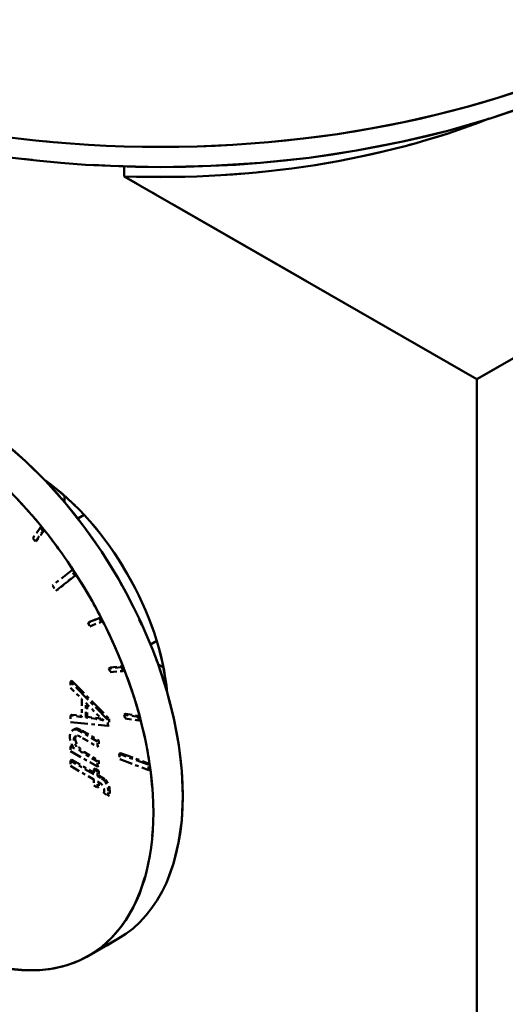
# Model space of a CAD drawing. Header units: millimetres. Extents: x 0 to 630, y 0 to 891.
# Tile 8 of 14: x 492 to 506, y 168 to 196. Entities that reach past the tile are written whole.
import ezdxf

# ---------------------------------------------------------------- set-up
doc = ezdxf.new("R2010")
doc.units = ezdxf.units.MM
doc.header["$LTSCALE"] = 3
doc.linetypes.add('LONG_DASH_DOTTED', pattern=[0.3001, 0.2362, -0.0295, 0.0049, -0.0295])
for name, color, linetype, lineweight in [('Sichtbare Kanten(DIN)', 7, 'Continuous', 50), ('Sichtbare tangentiale Kanten(DIN)', 3, 'Continuous', 25), ('Überlagerung [Formatvorlage Phantomlinien(DIN)]', 179, 'LONG_DASH_DOTTED', 50)]:
    doc.layers.add(name, color=color, linetype=linetype, lineweight=lineweight)

msp = doc.modelspace()

# ---------------------------------------------------------------- linework, layer by layer
at = {"layer": 'Sichtbare Kanten(DIN)'}
for p, q in [((523.041, 195.851), (505.222, 185.59)), ((495.049, 191.734), (495.049, 191.448)), ((505.222, 185.59), (495.049, 191.448)), ((505.222, 185.59), (505.222, 156.158)), ((493.709, 181.571), (493.889, 181.674)), ((495.805, 177.931), (495.985, 178.035)), ((494.864, 169.427), (494.016, 168.938))]:
    msp.add_line(p, q, dxfattribs=at)
for centre, major_axis, ratio, start_param, end_param in [((496.101, 204.047), (20.4, 0), 0.575862, 3.141593, 6.283185), ((496.101, 203.066), (19.707, 0), 0.575862, 3.560401, 5.864377), ((496.101, 201.104), (16.8, 0), 0.575862, 4.649725, 5.311837), ((490.373, 177.226), (-4.491, 7.799), 0.578093, 3.141593, 6.283185), ((489.525, 176.738), (4.491, -7.799), 0.578093, 5.335188, 8.805846), ((492.282, 178.326), (2.844, -4.94), 0.578093, 0.898302, 2.243291), ((496.185, 180.573), (2.021, -3.51), 0.578093, 3.926828, 3.982189), ((496.185, 180.573), (2.021, -3.51), 0.578093, 5.442589, 5.49795)]:
    msp.add_ellipse(centre, major_axis=major_axis, ratio=ratio, start_param=start_param, end_param=end_param, dxfattribs=at)
at = {"layer": 'Sichtbare tangentiale Kanten(DIN)', "ltscale": 0.023514}
for p, q in [((494.276, 175.802), (494.238, 175.78)), ((493.632, 175.211), (493.594, 175.189)), ((493.832, 175.435), (493.794, 175.413)), ((493.898, 174.818), (493.86, 174.796)), ((494.399, 174.101), (494.361, 174.079)), ((494.631, 173.718), (494.592, 173.696))]:
    msp.add_line(p, q, dxfattribs=at)
at = {"layer": 'Überlagerung [Formatvorlage Phantomlinien(DIN)]', "ltscale": 11.019849}
msp.add_line((523.041, 195.851), (505.222, 185.59), dxfattribs=at)
at = {"layer": 'Überlagerung [Formatvorlage Phantomlinien(DIN)]', "ltscale": 0.152437}
msp.add_line((495.049, 191.734), (495.049, 191.448), dxfattribs=at)
at = {"layer": 'Überlagerung [Formatvorlage Phantomlinien(DIN)]', "ltscale": 6.291698}
msp.add_line((505.222, 185.59), (495.049, 191.448), dxfattribs=at)
at = {"layer": 'Überlagerung [Formatvorlage Phantomlinien(DIN)]', "ltscale": 15.742684}
msp.add_line((505.222, 185.59), (505.222, 156.158), dxfattribs=at)
at = {"layer": 'Überlagerung [Formatvorlage Phantomlinien(DIN)]', "ltscale": 0.110968}
for p, q in [((493.709, 181.571), (493.889, 181.674)), ((495.805, 177.931), (495.985, 178.035))]:
    msp.add_line(p, q, dxfattribs=at)
at = {"layer": 'Überlagerung [Formatvorlage Phantomlinien(DIN)]', "ltscale": 0.26228}
for p, q in [((492.627, 181.298), (492.415, 180.996)), ((492.489, 180.904), (492.701, 181.207)), ((492.743, 181.232), (492.531, 180.929)), ((494.33, 178.689), (494.005, 178.56)), ((494.047, 178.585), (494.372, 178.713)), ((494.059, 178.454), (494.384, 178.582)), ((494.972, 177.273), (494.605, 177.239)), ((494.647, 177.264), (495.015, 177.297)), ((494.647, 177.13), (495.015, 177.164)), ((495.448, 175.84), (495.049, 175.902)), ((495.078, 175.793), (495.477, 175.732)), ((495.091, 175.927), (495.49, 175.865))]:
    msp.add_line(p, q, dxfattribs=at)
at = {"layer": 'Überlagerung [Formatvorlage Phantomlinien(DIN)]', "ltscale": 0.026138}
for p, q in [((492.67, 181.323), (492.627, 181.298)), ((492.743, 181.232), (492.701, 181.207)), ((492.531, 180.929), (492.489, 180.904)), ((493.566, 180.094), (493.524, 180.069)), ((493.664, 179.943), (493.621, 179.918)), ((493.118, 179.505), (493.076, 179.481)), ((494.047, 178.585), (494.005, 178.56)), ((494.372, 178.713), (494.33, 178.689)), ((494.427, 178.606), (494.384, 178.582)), ((494.647, 177.264), (494.605, 177.239)), ((495.015, 177.297), (494.972, 177.273)), ((495.057, 177.188), (495.015, 177.164)), ((493.537, 176.881), (493.495, 176.857)), ((493.537, 175.903), (493.495, 175.879)), ((493.979, 175.845), (493.936, 175.82)), ((494.615, 175.782), (494.572, 175.758)), ((495.091, 175.927), (495.049, 175.902)), ((495.49, 175.865), (495.448, 175.84)), ((495.519, 175.756), (495.477, 175.732)), ((493.616, 175.487), (493.573, 175.462)), ((493.711, 175.497), (493.669, 175.473)), ((494.615, 175.604), (494.572, 175.579)), ((494.318, 175.157), (494.276, 175.133)), ((493.537, 175.013), (493.495, 174.988)), ((494.318, 175.004), (494.276, 174.98)), ((493.537, 174.599), (493.495, 174.575)), ((494.945, 174.796), (494.902, 174.772)), ((494.215, 174.344), (494.173, 174.319)), ((494.318, 174.579), (494.276, 174.554)), ((494.318, 174.426), (494.276, 174.402)), ((495.78, 174.485), (495.738, 174.461)), ((495.803, 174.327), (495.76, 174.303)), ((494.318, 174.285), (494.276, 174.26)), ((494.318, 174.15), (494.276, 174.125)), ((494.518, 174.019), (494.475, 173.994)), ((494.318, 173.822), (494.276, 173.798)), ((494.62, 173.583), (494.577, 173.558))]:
    msp.add_line(p, q, dxfattribs=at)
at = {"layer": 'Überlagerung [Formatvorlage Phantomlinien(DIN)]', "ltscale": 0.052376}
for p, q in [((492.415, 180.996), (492.489, 180.904)), ((494.005, 178.56), (494.059, 178.454)), ((494.605, 177.239), (494.647, 177.13)), ((495.049, 175.902), (495.078, 175.793))]:
    msp.add_line(p, q, dxfattribs=at)
at = {"layer": 'Überlagerung [Formatvorlage Phantomlinien(DIN)]', "ltscale": 0.524659}
for p, q in [((493.524, 180.069), (492.978, 179.632)), ((493.076, 179.481), (493.621, 179.918)), ((493.664, 179.943), (493.118, 179.505)), ((495.738, 174.461), (494.902, 174.772)), ((494.925, 174.614), (495.76, 174.303)), ((494.945, 174.796), (495.78, 174.485)), ((494.864, 169.427), (494.016, 168.938))]:
    msp.add_line(p, q, dxfattribs=at)
at = {"layer": 'Überlagerung [Formatvorlage Phantomlinien(DIN)]', "ltscale": 0.078614}
for p, q in [((492.978, 179.632), (493.076, 179.481)), ((494.902, 174.772), (494.925, 174.614))]:
    msp.add_line(p, q, dxfattribs=at)
at = {"layer": 'Überlagerung [Formatvorlage Phantomlinien(DIN)]', "ltscale": 0.713826}
for p, q in [((493.537, 176.881), (494.615, 175.782)), ((494.572, 175.758), (493.495, 176.857))]:
    msp.add_line(p, q, dxfattribs=at)
at = {"layer": 'Überlagerung [Formatvorlage Phantomlinien(DIN)]', "ltscale": 0.093365}
for p, q in [((493.495, 176.857), (493.495, 176.682)), ((494.173, 174.031), (494.173, 173.857))]:
    msp.add_line(p, q, dxfattribs=at)
at = {"layer": 'Überlagerung [Formatvorlage Phantomlinien(DIN)]', "ltscale": 0.214416}
msp.add_line((493.495, 176.682), (493.821, 176.358), dxfattribs=at)
at = {"layer": 'Überlagerung [Formatvorlage Phantomlinien(DIN)]', "ltscale": 0.279278}
msp.add_line((493.821, 176.358), (493.821, 175.835), dxfattribs=at)
at = {"layer": 'Überlagerung [Formatvorlage Phantomlinien(DIN)]', "ltscale": 0.208875}
msp.add_line((493.936, 176.244), (494.253, 175.924), dxfattribs=at)
at = {"layer": 'Überlagerung [Formatvorlage Phantomlinien(DIN)]', "ltscale": 0.226451}
msp.add_line((493.936, 175.82), (493.936, 176.244), dxfattribs=at)
at = {"layer": 'Überlagerung [Formatvorlage Phantomlinien(DIN)]', "ltscale": 0.190432}
msp.add_line((493.979, 176.201), (493.979, 175.845), dxfattribs=at)
at = {"layer": 'Überlagerung [Formatvorlage Phantomlinien(DIN)]', "ltscale": 0.215836}
msp.add_line((493.821, 175.835), (493.495, 175.879), dxfattribs=at)
at = {"layer": 'Überlagerung [Formatvorlage Phantomlinien(DIN)]', "ltscale": 0.100476}
msp.add_line((493.495, 175.879), (493.495, 175.691), dxfattribs=at)
at = {"layer": 'Überlagerung [Formatvorlage Phantomlinien(DIN)]', "ltscale": 0.187741}
msp.add_line((493.537, 175.903), (493.821, 175.866), dxfattribs=at)
at = {"layer": 'Überlagerung [Formatvorlage Phantomlinien(DIN)]', "ltscale": 0.19764}
for p, q in [((494.235, 175.779), (493.936, 175.82)), ((493.979, 175.845), (494.278, 175.803))]:
    msp.add_line(p, q, dxfattribs=at)
at = {"layer": 'Überlagerung [Formatvorlage Phantomlinien(DIN)]', "ltscale": 0.095397}
for p, q in [((494.572, 175.579), (494.572, 175.758)), ((494.615, 175.782), (494.615, 175.604))]:
    msp.add_line(p, q, dxfattribs=at)
at = {"layer": 'Überlagerung [Formatvorlage Phantomlinien(DIN)]', "ltscale": 0.719815}
msp.add_line((493.495, 175.691), (494.572, 175.579), dxfattribs=at)
at = {"layer": 'Überlagerung [Formatvorlage Phantomlinien(DIN)]', "ltscale": 0.299089}
for p, q in [((494.276, 175.133), (493.792, 175.411)), ((493.834, 175.436), (494.318, 175.157))]:
    msp.add_line(p, q, dxfattribs=at)
at = {"layer": 'Überlagerung [Formatvorlage Phantomlinien(DIN)]', "ltscale": 0.267595}
msp.add_line((493.843, 175.229), (494.276, 174.98), dxfattribs=at)
at = {"layer": 'Überlagerung [Formatvorlage Phantomlinien(DIN)]', "ltscale": 0.081682}
for p, q in [((494.318, 175.157), (494.318, 175.004)), ((494.276, 174.98), (494.276, 175.133)), ((493.495, 174.575), (493.495, 174.422)), ((494.276, 174.402), (494.276, 174.554)), ((494.318, 174.579), (494.318, 174.426))]:
    msp.add_line(p, q, dxfattribs=at)
at = {"layer": 'Überlagerung [Formatvorlage Phantomlinien(DIN)]', "ltscale": 0.071015}
msp.add_line((493.61, 174.922), (493.495, 174.988), dxfattribs=at)
at = {"layer": 'Überlagerung [Formatvorlage Phantomlinien(DIN)]', "ltscale": 0.073046}
msp.add_line((493.495, 174.988), (493.495, 174.851), dxfattribs=at)
at = {"layer": 'Überlagerung [Formatvorlage Phantomlinien(DIN)]', "ltscale": 0.013354}
msp.add_line((493.537, 175.013), (493.559, 175), dxfattribs=at)
at = {"layer": 'Überlagerung [Formatvorlage Phantomlinien(DIN)]', "ltscale": 0.482971}
msp.add_line((493.495, 174.851), (494.276, 174.402), dxfattribs=at)
at = {"layer": 'Überlagerung [Formatvorlage Phantomlinien(DIN)]', "ltscale": 0.393238}
msp.add_line((493.537, 174.599), (494.173, 174.233), dxfattribs=at)
at = {"layer": 'Überlagerung [Formatvorlage Phantomlinien(DIN)]', "ltscale": 0.258452}
for p, q in [((494.276, 174.554), (493.858, 174.795)), ((493.9, 174.82), (494.318, 174.579))]:
    msp.add_line(p, q, dxfattribs=at)
at = {"layer": 'Überlagerung [Formatvorlage Phantomlinien(DIN)]', "ltscale": 0.419476}
for p, q in [((494.173, 174.184), (493.495, 174.575)), ((493.495, 174.422), (494.173, 174.031))]:
    msp.add_line(p, q, dxfattribs=at)
at = {"layer": 'Überlagerung [Formatvorlage Phantomlinien(DIN)]', "ltscale": 0.07203}
for p, q in [((494.173, 174.319), (494.173, 174.184)), ((494.276, 174.125), (494.276, 174.26)), ((494.318, 174.285), (494.318, 174.15))]:
    msp.add_line(p, q, dxfattribs=at)
at = {"layer": 'Überlagerung [Formatvorlage Phantomlinien(DIN)]', "ltscale": 0.063395}
for p, q in [((494.276, 174.26), (494.173, 174.319)), ((494.215, 174.344), (494.318, 174.285)), ((494.173, 173.857), (494.276, 173.798))]:
    msp.add_line(p, q, dxfattribs=at)
at = {"layer": 'Überlagerung [Formatvorlage Phantomlinien(DIN)]', "ltscale": 0.051204}
for p, q in [((494.359, 174.077), (494.276, 174.125)), ((494.318, 174.15), (494.401, 174.102))]:
    msp.add_line(p, q, dxfattribs=at)
at = {"layer": 'Überlagerung [Formatvorlage Phantomlinien(DIN)]', "ltscale": 0.093873}
msp.add_line((494.276, 173.798), (494.276, 173.973), dxfattribs=at)
at = {"layer": 'Überlagerung [Formatvorlage Phantomlinien(DIN)]', "ltscale": 0.044093}
msp.add_line((494.276, 173.973), (494.347, 173.932), dxfattribs=at)
at = {"layer": 'Überlagerung [Formatvorlage Phantomlinien(DIN)]', "ltscale": 0.067736}
msp.add_line((494.318, 173.949), (494.318, 173.822), dxfattribs=at)
at = {"layer": 'Überlagerung [Formatvorlage Phantomlinien(DIN)]', "ltscale": 0.07264}
msp.add_line((494.461, 173.649), (494.577, 173.558), dxfattribs=at)
at = {"layer": 'Überlagerung [Formatvorlage Phantomlinien(DIN)]', "ltscale": 0.145792, "flags": 128}
msp.add_lwpolyline([(494.459, 175.738), (494.449, 175.74), (494.44, 175.742), (494.431, 175.744), (494.421, 175.746), (494.412, 175.749), (494.402, 175.751), (494.393, 175.752), (494.383, 175.754), (494.374, 175.756), (494.364, 175.758), (494.355, 175.76), (494.346, 175.761), (494.337, 175.763), (494.328, 175.764), (494.318, 175.766), (494.309, 175.768), (494.3, 175.769), (494.291, 175.771), (494.281, 175.772), (494.272, 175.774), (494.263, 175.775), (494.254, 175.776), (494.245, 175.778), (494.235, 175.779)], dxfattribs=at)
at = {"layer": 'Überlagerung [Formatvorlage Phantomlinien(DIN)]', "ltscale": 0.132512, "flags": 128}
msp.add_lwpolyline([(494.253, 175.924), (494.261, 175.915), (494.27, 175.907), (494.278, 175.899), (494.286, 175.891), (494.295, 175.883), (494.303, 175.875), (494.312, 175.867), (494.32, 175.859), (494.329, 175.851), (494.338, 175.843), (494.346, 175.835), (494.355, 175.827), (494.363, 175.819), (494.372, 175.812), (494.381, 175.804), (494.389, 175.796), (494.398, 175.789), (494.407, 175.781), (494.415, 175.774), (494.424, 175.767), (494.433, 175.759), (494.441, 175.752), (494.45, 175.745), (494.459, 175.738)], dxfattribs=at)
at = {"layer": 'Überlagerung [Formatvorlage Phantomlinien(DIN)]', "ltscale": 0.083483, "flags": 128}
msp.add_lwpolyline([(494.278, 175.803), (494.284, 175.803), (494.289, 175.802), (494.295, 175.801), (494.301, 175.8), (494.307, 175.799), (494.312, 175.798), (494.318, 175.797), (494.323, 175.797), (494.329, 175.796), (494.334, 175.795), (494.339, 175.794), (494.345, 175.793), (494.35, 175.792), (494.355, 175.791), (494.36, 175.791), (494.366, 175.79), (494.371, 175.789), (494.376, 175.788), (494.381, 175.787), (494.386, 175.786), (494.391, 175.785), (494.396, 175.784), (494.4, 175.784), (494.405, 175.783)], dxfattribs=at)
at = {"layer": 'Überlagerung [Formatvorlage Phantomlinien(DIN)]', "ltscale": 0.210746, "flags": 128}
msp.add_lwpolyline([(493.669, 175.473), (493.655, 175.477), (493.642, 175.479), (493.629, 175.479), (493.617, 175.478), (493.605, 175.475), (493.594, 175.472), (493.583, 175.467), (493.572, 175.462), (493.562, 175.455), (493.551, 175.447), (493.542, 175.438), (493.533, 175.428), (493.524, 175.418), (493.516, 175.407), (493.509, 175.395), (493.502, 175.383), (493.497, 175.371), (493.492, 175.358), (493.487, 175.345), (493.484, 175.333), (493.481, 175.32), (493.479, 175.308), (493.478, 175.296), (493.477, 175.284)], dxfattribs=at)
at = {"layer": 'Überlagerung [Formatvorlage Phantomlinien(DIN)]', "ltscale": 0.069426, "flags": 128}
msp.add_lwpolyline([(493.616, 175.487), (493.62, 175.489), (493.624, 175.491), (493.628, 175.493), (493.632, 175.495), (493.636, 175.496), (493.64, 175.498), (493.644, 175.499), (493.648, 175.5), (493.652, 175.501), (493.656, 175.502), (493.66, 175.502), (493.664, 175.503), (493.668, 175.503), (493.672, 175.503), (493.677, 175.503), (493.681, 175.503), (493.684, 175.503), (493.688, 175.503), (493.692, 175.502), (493.696, 175.501), (493.7, 175.501), (493.704, 175.5), (493.707, 175.498), (493.711, 175.497)], dxfattribs=at)
at = {"layer": 'Überlagerung [Formatvorlage Phantomlinien(DIN)]', "ltscale": 0.076378, "flags": 128}
for points in [[(493.792, 175.411), (493.787, 175.414), (493.782, 175.417), (493.777, 175.42), (493.772, 175.423), (493.767, 175.426), (493.762, 175.429), (493.756, 175.431), (493.751, 175.434), (493.746, 175.437), (493.741, 175.44), (493.736, 175.442), (493.731, 175.445), (493.726, 175.448), (493.721, 175.45), (493.716, 175.453), (493.711, 175.455), (493.706, 175.458), (493.7, 175.46), (493.695, 175.463), (493.689, 175.465), (493.684, 175.467), (493.679, 175.469), (493.674, 175.471), (493.669, 175.473)], [(493.711, 175.497), (493.714, 175.496), (493.718, 175.495), (493.721, 175.494), (493.725, 175.492), (493.729, 175.49), (493.733, 175.489), (493.738, 175.487), (493.742, 175.485), (493.747, 175.483), (493.751, 175.48), (493.756, 175.478), (493.761, 175.476), (493.766, 175.473), (493.772, 175.47), (493.777, 175.467), (493.783, 175.464), (493.789, 175.461), (493.795, 175.458), (493.801, 175.455), (493.807, 175.451), (493.814, 175.447), (493.821, 175.444), (493.827, 175.44), (493.834, 175.436)]]:
    msp.add_lwpolyline(points, dxfattribs=at)
at = {"layer": 'Überlagerung [Formatvorlage Phantomlinien(DIN)]', "ltscale": 0.180949, "flags": 128}
msp.add_lwpolyline([(493.477, 175.284), (493.478, 175.27), (493.478, 175.255), (493.479, 175.24), (493.481, 175.226), (493.483, 175.21), (493.485, 175.195), (493.488, 175.18), (493.492, 175.164), (493.496, 175.149), (493.5, 175.133), (493.505, 175.117), (493.511, 175.102), (493.517, 175.086), (493.524, 175.07), (493.531, 175.054), (493.538, 175.039), (493.546, 175.024), (493.554, 175.009), (493.562, 174.994), (493.571, 174.979), (493.58, 174.964), (493.59, 174.95), (493.6, 174.936), (493.61, 174.922)], dxfattribs=at)
at = {"layer": 'Überlagerung [Formatvorlage Phantomlinien(DIN)]', "ltscale": 0.123514, "flags": 128}
msp.add_lwpolyline([(493.591, 175.188), (493.592, 175.197), (493.593, 175.207), (493.595, 175.216), (493.597, 175.224), (493.6, 175.232), (493.603, 175.239), (493.606, 175.246), (493.61, 175.253), (493.614, 175.26), (493.619, 175.266), (493.623, 175.272), (493.629, 175.277), (493.634, 175.282), (493.639, 175.286), (493.645, 175.29), (493.651, 175.294), (493.657, 175.297), (493.663, 175.299), (493.67, 175.301), (493.676, 175.302), (493.682, 175.303), (493.689, 175.303), (493.696, 175.302), (493.703, 175.3)], dxfattribs=at)
at = {"layer": 'Überlagerung [Formatvorlage Phantomlinien(DIN)]', "ltscale": 0.227186, "flags": 128}
msp.add_lwpolyline([(493.858, 174.795), (493.84, 174.806), (493.822, 174.818), (493.805, 174.831), (493.788, 174.845), (493.771, 174.86), (493.754, 174.876), (493.738, 174.893), (493.722, 174.911), (493.707, 174.93), (493.692, 174.95), (493.678, 174.969), (493.666, 174.989), (493.654, 175.009), (493.643, 175.028), (493.633, 175.048), (493.624, 175.067), (493.617, 175.085), (493.61, 175.103), (493.604, 175.12), (493.6, 175.136), (493.596, 175.151), (493.594, 175.164), (493.592, 175.177), (493.591, 175.188)], dxfattribs=at)
at = {"layer": 'Überlagerung [Formatvorlage Phantomlinien(DIN)]', "ltscale": 0.064031, "flags": 128}
msp.add_lwpolyline([(493.671, 175.301), (493.668, 175.298), (493.665, 175.296), (493.663, 175.293), (493.66, 175.29), (493.658, 175.286), (493.656, 175.283), (493.654, 175.28), (493.652, 175.276), (493.65, 175.273), (493.648, 175.269), (493.646, 175.266), (493.644, 175.262), (493.643, 175.258), (493.641, 175.254), (493.64, 175.25), (493.639, 175.246), (493.638, 175.242), (493.637, 175.238), (493.636, 175.234), (493.635, 175.229), (493.635, 175.225), (493.634, 175.221), (493.634, 175.217), (493.634, 175.212)], dxfattribs=at)
at = {"layer": 'Überlagerung [Formatvorlage Phantomlinien(DIN)]', "ltscale": 0.227185, "flags": 128}
msp.add_lwpolyline([(493.634, 175.212), (493.635, 175.2), (493.636, 175.186), (493.639, 175.171), (493.644, 175.154), (493.649, 175.137), (493.656, 175.119), (493.663, 175.1), (493.672, 175.081), (493.681, 175.061), (493.691, 175.042), (493.703, 175.022), (493.715, 175.003), (493.728, 174.984), (493.741, 174.965), (493.755, 174.947), (493.77, 174.929), (493.785, 174.912), (493.801, 174.896), (493.817, 174.881), (493.833, 174.867), (493.85, 174.853), (493.867, 174.841), (493.883, 174.83), (493.9, 174.82)], dxfattribs=at)
at = {"layer": 'Überlagerung [Formatvorlage Phantomlinien(DIN)]', "ltscale": 0.086529, "flags": 128}
msp.add_lwpolyline([(493.703, 175.3), (493.708, 175.298), (493.713, 175.297), (493.718, 175.294), (493.724, 175.292), (493.73, 175.29), (493.736, 175.287), (493.741, 175.284), (493.747, 175.281), (493.753, 175.278), (493.759, 175.275), (493.765, 175.272), (493.771, 175.269), (493.777, 175.266), (493.783, 175.263), (493.789, 175.26), (493.795, 175.256), (493.801, 175.253), (493.807, 175.249), (493.813, 175.246), (493.819, 175.243), (493.825, 175.239), (493.831, 175.236), (493.837, 175.232), (493.843, 175.229)], dxfattribs=at)
at = {"layer": 'Überlagerung [Formatvorlage Phantomlinien(DIN)]', "ltscale": 0.072865, "flags": 128}
for points in [[(494.475, 173.994), (494.471, 173.999), (494.466, 174.003), (494.461, 174.007), (494.456, 174.011), (494.451, 174.015), (494.446, 174.019), (494.441, 174.023), (494.437, 174.027), (494.432, 174.031), (494.427, 174.034), (494.422, 174.037), (494.417, 174.041), (494.412, 174.044), (494.408, 174.047), (494.403, 174.051), (494.398, 174.054), (494.393, 174.057), (494.388, 174.06), (494.383, 174.063), (494.378, 174.066), (494.373, 174.069), (494.368, 174.072), (494.363, 174.075), (494.359, 174.077)], [(494.401, 174.102), (494.407, 174.098), (494.414, 174.094), (494.42, 174.091), (494.426, 174.087), (494.432, 174.083), (494.438, 174.08), (494.443, 174.076), (494.449, 174.073), (494.454, 174.069), (494.459, 174.066), (494.464, 174.062), (494.469, 174.059), (494.474, 174.055), (494.479, 174.052), (494.483, 174.048), (494.488, 174.045), (494.492, 174.042), (494.496, 174.038), (494.5, 174.035), (494.504, 174.032), (494.507, 174.028), (494.511, 174.025), (494.514, 174.022), (494.518, 174.019)]]:
    msp.add_lwpolyline(points, dxfattribs=at)
at = {"layer": 'Überlagerung [Formatvorlage Phantomlinien(DIN)]', "ltscale": 0.150106, "flags": 128}
msp.add_lwpolyline([(494.518, 174.019), (494.524, 174.012), (494.531, 174.004), (494.537, 173.995), (494.544, 173.985), (494.551, 173.975), (494.557, 173.964), (494.564, 173.952), (494.57, 173.94), (494.576, 173.927), (494.583, 173.914), (494.589, 173.9), (494.594, 173.887), (494.6, 173.872), (494.605, 173.858), (494.61, 173.844), (494.614, 173.829), (494.618, 173.815), (494.622, 173.8), (494.625, 173.786), (494.628, 173.772), (494.63, 173.758), (494.631, 173.745), (494.632, 173.731), (494.633, 173.719)], dxfattribs=at)
at = {"layer": 'Überlagerung [Formatvorlage Phantomlinien(DIN)]', "ltscale": 0.113244, "flags": 128}
msp.add_lwpolyline([(494.347, 173.932), (494.355, 173.927), (494.362, 173.922), (494.37, 173.917), (494.378, 173.911), (494.385, 173.904), (494.392, 173.897), (494.399, 173.89), (494.406, 173.883), (494.413, 173.874), (494.42, 173.866), (494.426, 173.857), (494.432, 173.848), (494.437, 173.839), (494.443, 173.83), (494.447, 173.82), (494.452, 173.81), (494.456, 173.801), (494.459, 173.791), (494.462, 173.781), (494.464, 173.771), (494.466, 173.762), (494.468, 173.752), (494.468, 173.743), (494.469, 173.734)], dxfattribs=at)
at = {"layer": 'Überlagerung [Formatvorlage Phantomlinien(DIN)]', "ltscale": 0.150105, "flags": 128}
msp.add_lwpolyline([(494.59, 173.694), (494.59, 173.707), (494.589, 173.72), (494.588, 173.733), (494.586, 173.746), (494.583, 173.76), (494.58, 173.773), (494.577, 173.787), (494.573, 173.801), (494.569, 173.814), (494.564, 173.828), (494.559, 173.842), (494.554, 173.856), (494.549, 173.87), (494.543, 173.884), (494.537, 173.897), (494.53, 173.91), (494.524, 173.922), (494.518, 173.934), (494.511, 173.946), (494.504, 173.956), (494.498, 173.966), (494.491, 173.976), (494.483, 173.986), (494.475, 173.994)], dxfattribs=at)
at = {"layer": 'Überlagerung [Formatvorlage Phantomlinien(DIN)]', "ltscale": 0.04793, "flags": 128}
msp.add_lwpolyline([(494.469, 173.734), (494.469, 173.73), (494.469, 173.726), (494.469, 173.723), (494.468, 173.719), (494.468, 173.715), (494.468, 173.712), (494.468, 173.708), (494.468, 173.705), (494.468, 173.701), (494.467, 173.697), (494.467, 173.694), (494.467, 173.69), (494.466, 173.687), (494.466, 173.683), (494.466, 173.68), (494.465, 173.676), (494.465, 173.673), (494.464, 173.669), (494.464, 173.666), (494.463, 173.662), (494.463, 173.659), (494.462, 173.656), (494.462, 173.652), (494.461, 173.649)], dxfattribs=at)
at = {"layer": 'Überlagerung [Formatvorlage Phantomlinien(DIN)]', "ltscale": 0.077146, "flags": 128}
for points in [[(494.577, 173.558), (494.578, 173.564), (494.579, 173.569), (494.58, 173.575), (494.581, 173.58), (494.582, 173.585), (494.582, 173.591), (494.583, 173.596), (494.584, 173.602), (494.585, 173.608), (494.585, 173.613), (494.586, 173.619), (494.587, 173.624), (494.587, 173.63), (494.588, 173.636), (494.588, 173.641), (494.589, 173.647), (494.589, 173.653), (494.589, 173.659), (494.59, 173.665), (494.59, 173.671), (494.59, 173.676), (494.59, 173.682), (494.59, 173.688), (494.59, 173.694)], [(494.633, 173.719), (494.633, 173.713), (494.633, 173.708), (494.632, 173.702), (494.632, 173.697), (494.632, 173.692), (494.632, 173.686), (494.632, 173.681), (494.631, 173.675), (494.631, 173.669), (494.63, 173.664), (494.63, 173.658), (494.629, 173.653), (494.629, 173.647), (494.628, 173.641), (494.628, 173.635), (494.627, 173.63), (494.626, 173.624), (494.625, 173.618), (494.624, 173.612), (494.624, 173.606), (494.623, 173.601), (494.622, 173.595), (494.621, 173.589), (494.62, 173.583)]]:
    msp.add_lwpolyline(points, dxfattribs=at)
at = {"layer": 'Überlagerung [Formatvorlage Phantomlinien(DIN)]', "ltscale": 28.025768}
msp.add_ellipse((496.101, 204.047), major_axis=(20.4, 0), ratio=0.575862, start_param=3.141593, end_param=6.283185, dxfattribs=at)
at = {"layer": 'Überlagerung [Formatvorlage Phantomlinien(DIN)]', "ltscale": 19.855421}
msp.add_ellipse((496.101, 203.066), major_axis=(19.707, 0), ratio=0.575862, start_param=3.560401, end_param=5.864377, dxfattribs=at)
at = {"layer": 'Überlagerung [Formatvorlage Phantomlinien(DIN)]', "ltscale": 4.864191}
msp.add_ellipse((496.101, 201.104), major_axis=(16.8, 0), ratio=0.575862, start_param=4.649725, end_param=5.311837, dxfattribs=at)
at = {"layer": 'Überlagerung [Formatvorlage Phantomlinien(DIN)]', "ltscale": 12.364253}
msp.add_ellipse((490.373, 177.226), major_axis=(-4.491, 7.799), ratio=0.578093, start_param=3.141593, end_param=6.283185, dxfattribs=at)
at = {"layer": 'Überlagerung [Formatvorlage Phantomlinien(DIN)]', "ltscale": 3.352429}
msp.add_ellipse((492.282, 178.326), major_axis=(2.844, -4.94), ratio=0.578093, start_param=0.898302, end_param=2.243291, dxfattribs=at)
at = {"layer": 'Überlagerung [Formatvorlage Phantomlinien(DIN)]', "ltscale": 0.634332}
for start_param, end_param in [(1.841196, 2.002396), (1.317597, 1.478797), (1.143064, 1.304264)]:
    msp.add_ellipse((489.525, 176.738), major_axis=(4.491, -7.799), ratio=0.578093, start_param=start_param, end_param=end_param, dxfattribs=at)
at = {"layer": 'Überlagerung [Formatvorlage Phantomlinien(DIN)]', "ltscale": 0.097948}
for start_param, end_param in [(3.926828, 3.982189), (5.442589, 5.49795)]:
    msp.add_ellipse((496.185, 180.573), major_axis=(2.021, -3.51), ratio=0.578093, start_param=start_param, end_param=end_param, dxfattribs=at)
at = {"layer": 'Überlagerung [Formatvorlage Phantomlinien(DIN)]', "ltscale": 13.629057}
msp.add_ellipse((489.525, 176.738), major_axis=(4.491, -7.799), ratio=0.578093, start_param=3.77209, end_param=7.23505, dxfattribs=at)
at = {"layer": 'Überlagerung [Formatvorlage Phantomlinien(DIN)]', "ltscale": 0.052376}
for start_param, end_param in [(4.969455, 4.982789), (4.62039, 4.633723), (4.445857, 4.45919), (4.271324, 4.284657)]:
    msp.add_ellipse((489.482, 176.713), major_axis=(-4.491, 7.799), ratio=0.578093, start_param=start_param, end_param=end_param, dxfattribs=at)
at = {"layer": 'Überlagerung [Formatvorlage Phantomlinien(DIN)]', "ltscale": 0.621213}
for start_param, end_param in [(1.669997, 1.827863), (1.49213, 1.649996), (0.971865, 1.129731)]:
    msp.add_ellipse((489.525, 176.738), major_axis=(4.491, -7.799), ratio=0.578093, start_param=start_param, end_param=end_param, dxfattribs=at)
at = {"layer": 'Überlagerung [Formatvorlage Phantomlinien(DIN)]', "ltscale": 0.078615}
for start_param, end_param in [(4.791589, 4.811589), (4.093457, 4.113458)]:
    msp.add_ellipse((489.482, 176.713), major_axis=(-4.491, 7.799), ratio=0.578093, start_param=start_param, end_param=end_param, dxfattribs=at)

doc.saveas('drawing.dxf')
